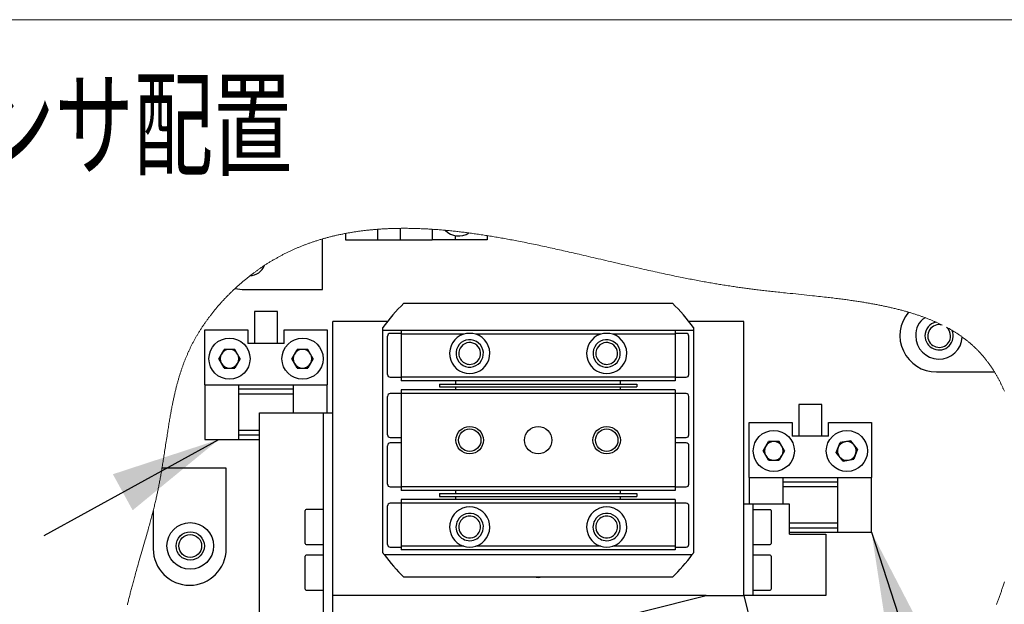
# Model space of a CAD drawing. Header units: millimetres. Extents: x 0 to 376, y -2 to 209.
# Tile 21 of 35: x 218 to 254, y 36 to 57. Entities that reach past the tile are written whole.
import ezdxf

# ---------------------------------------------------------------- set-up
doc = ezdxf.new("R2010")
doc.units = ezdxf.units.MM
doc.layers.add('SLD-0', color=7, linetype='Continuous')
doc.styles.add('SLDTEXTSTYLE1', font='TXT', dxfattribs={"width": 0.75, "bigfont": 'bigfont'})
doc.styles.get("Standard").update_dxf_attribs({"font": 'arial.ttf'})
doc.dimstyles.new('SLDDIMSTYLE6', dxfattribs={"dimtxt": 0.18, "dimasz": 4, "dimexe": 0, "dimexo": 0.0625, "dimgap": 0, "dimtad": 0, "dimtih": 1, "dimtoh": 1, "dimdec": 0, "dimrnd": 1e-09, "dimzin": 0, "dimdsep": 46, "dimtxsty": 'Standard', "dimsah": 1, "dimcen": 0.09, "dimadec": 0, "dimazin": 0, "dimtfac": 4, "dimtdec": 0, "dimtofl": 0, "dimtmove": 0, "dimatfit": 3, "dimfxl": 1, "dimfrac": 2, "dimtolj": 1, "dimtzin": 0, "dimarcsym": 0})

msp = doc.modelspace()

# ---------------------------------------------------------------- linework, layer by layer
at = {"color": 7, "linetype": 'Continuous', "lineweight": 25}
for p, q in [((230.0711, 49.3971), (230.0711, 49.1613)), ((231.2377, 49.5489), (231.2377, 49.1613)), ((232.071, 49.5841), (232.071, 49.1613)), ((233.2377, 49.5504), (233.2377, 49.1613)), ((234.0711, 49.3232), (234.0711, 49.1613)), ((235.2377, 49.3198), (235.2377, 49.1613)), ((229.2377, 47.3463), (229.2377, 49.1994)), ((230.0711, 49.1613), (232.071, 49.1613)), ((231.2377, 49.1613), (233.2377, 49.1613)), ((234.0711, 49.1613), (233.2377, 49.1613)), ((235.2377, 49.1613), (233.2377, 49.1613)), ((226.0408, 47.3881), (226.3044, 47.3463)), ((226.3044, 47.3463), (229.2377, 47.3463)), ((232.2054, 46.8523), (242.0034, 46.8523)), ((226.7544, 46.5446), (226.7544, 45.3779)), ((227.5877, 46.5446), (226.7544, 46.5446)), ((227.5877, 45.3779), (227.5877, 46.5446)), ((229.6044, 36.1857), (229.6044, 46.1857)), ((231.6069, 46.1857), (229.6044, 46.1857)), ((244.6044, 46.1857), (242.6019, 46.1857)), ((244.6044, 36.1857), (244.6044, 46.1857)), ((224.9377, 45.8779), (226.5044, 45.8779)), ((224.9377, 43.8779), (224.9377, 45.8779)), ((226.5044, 45.8779), (226.5044, 45.3779)), ((227.8377, 45.8779), (229.4044, 45.8779)), ((227.8377, 45.3779), (227.8377, 45.8779)), ((229.4044, 45.8779), (229.4044, 43.8779)), ((231.4377, 45.8523), (231.4377, 45.9619)), ((242.771, 45.8523), (231.4377, 45.8523)), ((231.4377, 45.7857), (231.4377, 45.8523)), ((231.4377, 37.7523), (231.4377, 45.7857)), ((231.6044, 44.2523), (231.6044, 45.6523)), ((232.1044, 45.7523), (231.7044, 45.7523)), ((232.1044, 45.8523), (232.1044, 45.719)), ((234.3858, 45.719), (232.1044, 45.719)), ((232.1044, 45.719), (232.1044, 44.1523)), ((239.3858, 45.719), (234.823, 45.719)), ((242.1044, 45.719), (239.823, 45.719)), ((242.1044, 45.8523), (242.1044, 45.719)), ((242.5044, 45.7523), (242.1044, 45.7523)), ((242.1044, 45.719), (242.1044, 44.1523)), ((242.6044, 44.2523), (242.6044, 45.6523)), ((242.771, 45.9619), (242.771, 45.8523)), ((242.771, 45.8523), (242.771, 45.7857)), ((242.771, 45.7857), (242.771, 37.7523)), ((227.8377, 45.3779), (226.5044, 45.3779)), ((225.4442, 44.8279), (225.6409, 45.1688)), ((226.0345, 45.1688), (225.6409, 45.1688)), ((226.2313, 44.8279), (226.0345, 45.1688)), ((228.1108, 44.8279), (228.3076, 45.1688)), ((228.7012, 45.1688), (228.3076, 45.1688)), ((228.8979, 44.8279), (228.7012, 45.1688)), ((225.6409, 44.4871), (225.4442, 44.8279)), ((226.2313, 44.8279), (226.0345, 44.4871)), ((228.3076, 44.4871), (228.1108, 44.8279)), ((228.8979, 44.8279), (228.7012, 44.4871)), ((225.6409, 44.4871), (226.0345, 44.4871)), ((228.3076, 44.4871), (228.7012, 44.4871)), ((251.6377, 44.3463), (253.7557, 44.3463)), ((224.9377, 43.8779), (226.171, 43.8779)), ((224.9377, 43.8779), (224.9377, 41.8779)), ((226.171, 43.8779), (226.171, 41.8779)), ((226.171, 43.8779), (228.1711, 43.8779)), ((228.1711, 43.8779), (229.4044, 43.8779)), ((228.1711, 42.8523), (228.1711, 43.8779)), ((229.4044, 42.8523), (229.4044, 43.8779)), ((231.7044, 44.1523), (232.1044, 44.1523)), ((242.1044, 44.1523), (232.1044, 44.1523)), ((232.1044, 44.1523), (232.1044, 44.019)), ((242.1044, 44.019), (232.1044, 44.019)), ((233.5044, 43.9023), (240.7044, 43.9023)), ((233.5044, 43.9023), (233.5044, 43.8023)), ((234.1044, 43.9023), (234.1044, 44.019)), ((240.1044, 43.9023), (240.1044, 44.019)), ((240.7044, 43.9023), (240.7044, 43.8023)), ((242.1044, 44.1523), (242.5044, 44.1523)), ((242.1044, 44.1523), (242.1044, 44.019)), ((228.1711, 43.7113), (226.171, 43.7113)), ((226.171, 43.5446), (228.1711, 43.5446)), ((232.1044, 43.5523), (231.7044, 43.5523)), ((242.1044, 43.6857), (232.1044, 43.6857)), ((232.1044, 43.6857), (232.1044, 43.5523)), ((242.1044, 43.5523), (232.1044, 43.5523)), ((232.1044, 43.5523), (232.1044, 40.1523)), ((233.5044, 43.8023), (240.7044, 43.8023)), ((234.1044, 43.6857), (234.1044, 43.8023)), ((240.1044, 43.6857), (240.1044, 43.8023)), ((242.1044, 43.6857), (242.1044, 43.5523)), ((242.5044, 43.5523), (242.1044, 43.5523)), ((242.1044, 43.5523), (242.1044, 40.1523)), ((231.6044, 42.0523), (231.6044, 43.4523)), ((242.6044, 42.0523), (242.6044, 43.4523)), ((246.621, 43.1613), (246.621, 41.9946)), ((247.4544, 43.1613), (246.621, 43.1613)), ((247.4544, 41.9946), (247.4544, 43.1613)), ((226.9377, 32.9523), (226.9377, 42.8523)), ((226.9377, 42.8523), (227.6044, 42.8523)), ((227.6044, 42.8523), (228.9377, 42.8523)), ((228.9377, 42.8523), (229.271, 42.8523)), ((229.271, 42.8523), (229.6044, 42.8523)), ((229.271, 32.9523), (229.271, 42.8523)), ((244.8044, 42.4946), (246.371, 42.4946)), ((244.8044, 40.4946), (244.8044, 42.4946)), ((246.371, 42.4946), (246.371, 41.9946)), ((247.7044, 41.9946), (247.7044, 42.4946)), ((247.7044, 42.4946), (249.271, 42.4946)), ((249.271, 42.4946), (249.271, 40.4946)), ((226.9377, 42.2113), (226.171, 42.2113)), ((226.171, 42.0446), (226.9377, 42.0446)), ((224.9377, 41.8779), (226.171, 41.8779)), ((226.171, 41.8779), (226.9377, 41.8779)), ((231.7044, 41.9523), (232.1044, 41.9523)), ((232.1044, 41.7523), (231.7044, 41.7523)), ((242.1044, 41.9523), (242.5044, 41.9523)), ((242.5044, 41.7523), (242.1044, 41.7523)), ((245.3108, 41.4613), (245.5076, 41.8021)), ((245.9012, 41.8021), (245.5076, 41.8021)), ((246.0979, 41.4613), (245.9012, 41.8021)), ((247.7044, 41.9946), (246.371, 41.9946)), ((247.9825, 41.3989), (248.1227, 41.7666)), ((248.5113, 41.829), (248.1227, 41.7666)), ((248.7596, 41.5237), (248.5113, 41.829)), ((231.6044, 40.2523), (231.6044, 41.6523)), ((242.6044, 40.2523), (242.6044, 41.6523)), ((245.5076, 41.1204), (245.3108, 41.4613)), ((246.0979, 41.4613), (245.9012, 41.1204)), ((248.2308, 41.0935), (247.9825, 41.3989)), ((248.7596, 41.5237), (248.6194, 41.156)), ((245.5076, 41.1204), (245.9012, 41.1204)), ((248.2308, 41.0935), (248.6194, 41.156)), ((225.7193, 40.8279), (223.3746, 40.8279)), ((225.7193, 37.8946), (225.7193, 40.8279)), ((244.8044, 40.4946), (244.8044, 39.519)), ((244.8044, 40.4946), (246.0377, 40.4946)), ((246.0377, 40.4946), (246.0377, 39.519)), ((246.0377, 40.4946), (248.0377, 40.4946)), ((248.0377, 40.3279), (246.0377, 40.3279)), ((248.0377, 38.4946), (248.0377, 40.4946)), ((248.0377, 40.4946), (249.271, 40.4946)), ((249.271, 38.4946), (249.271, 40.4946)), ((231.7044, 40.1523), (232.1044, 40.1523)), ((242.1044, 40.1523), (232.1044, 40.1523)), ((232.1044, 40.1523), (232.1044, 40.019)), ((242.1044, 40.019), (232.1044, 40.019)), ((233.5044, 39.9023), (240.7044, 39.9023)), ((233.5044, 39.9023), (233.5044, 39.8023)), ((234.1044, 39.9023), (234.1044, 40.019)), ((240.1044, 39.9023), (240.1044, 40.019)), ((240.7044, 39.9023), (240.7044, 39.8023)), ((242.1044, 40.1523), (242.5044, 40.1523)), ((242.1044, 40.1523), (242.1044, 40.019)), ((246.0377, 40.1613), (248.0377, 40.1613)), ((232.1044, 39.5523), (231.7044, 39.5523)), ((242.1044, 39.6857), (232.1044, 39.6857)), ((232.1044, 39.6857), (232.1044, 39.5523)), ((242.1044, 39.5523), (232.1044, 39.5523)), ((232.1044, 39.5523), (232.1044, 37.9857)), ((233.5044, 39.8023), (240.7044, 39.8023)), ((234.1044, 39.6857), (234.1044, 39.8023)), ((240.1044, 39.6857), (240.1044, 39.8023)), ((242.1044, 39.6857), (242.1044, 39.5523)), ((242.5044, 39.5523), (242.1044, 39.5523)), ((242.1044, 39.5523), (242.1044, 37.9857)), ((223.0526, 39.275), (223.0526, 37.8946)), ((228.6044, 38.7461), (228.6044, 39.2857)), ((229.271, 39.319), (228.6377, 39.319)), ((231.6044, 38.0523), (231.6044, 39.4523)), ((242.6044, 38.0523), (242.6044, 39.4523)), ((244.9377, 39.519), (244.6044, 39.519)), ((244.9377, 39.519), (244.9377, 36.1857)), ((245.271, 39.519), (244.9377, 39.519)), ((245.571, 39.3174), (244.9377, 39.3174)), ((246.271, 39.519), (245.271, 39.519)), ((245.6044, 39.2841), (245.6044, 38.96)), ((246.271, 38.419), (246.271, 39.519)), ((245.6044, 38.96), (245.6044, 38.0841)), ((248.0377, 38.8279), (246.271, 38.8279)), ((228.6044, 38.0857), (228.6044, 38.7461)), ((246.271, 38.6613), (248.0377, 38.6613)), ((246.271, 38.4946), (248.0377, 38.4946)), ((248.0377, 38.4946), (249.271, 38.4946)), ((246.271, 38.419), (246.9377, 38.419)), ((246.9377, 38.419), (247.6044, 38.419)), ((247.6044, 38.419), (247.6044, 36.1857)), ((228.6377, 38.0523), (229.271, 38.0523)), ((231.4377, 37.7427), (231.4377, 37.7523)), ((231.7044, 37.9523), (232.1044, 37.9523)), ((234.3858, 37.9857), (232.1044, 37.9857)), ((232.1044, 37.9857), (232.1044, 37.8523)), ((242.1044, 37.8523), (232.1044, 37.8523)), ((239.3858, 37.9857), (234.823, 37.9857)), ((242.1044, 37.9857), (239.823, 37.9857)), ((242.1044, 37.9857), (242.1044, 37.8523)), ((242.1044, 37.9523), (242.5044, 37.9523)), ((242.771, 37.7523), (242.771, 37.7427)), ((244.9377, 38.0508), (245.571, 38.0508)), ((228.6044, 37.0722), (228.6044, 37.619)), ((229.271, 37.6523), (228.6377, 37.6523)), ((231.4795, 37.6857), (242.7292, 37.6857)), ((245.571, 37.6523), (244.9377, 37.6523)), ((245.6044, 37.619), (245.6044, 37.1896)), ((228.6044, 36.419), (228.6044, 37.0722)), ((245.6044, 37.1896), (245.6044, 36.419)), ((242.0034, 36.8523), (232.2054, 36.8523)), ((228.6377, 36.3857), (229.271, 36.3857)), ((244.9377, 36.3857), (245.571, 36.3857)), ((229.6044, 34.3391), (229.6044, 36.1857)), ((243.23, 36.1857), (229.6044, 36.1857)), ((229.9714, 32.871), (243.23, 36.1857)), ((243.23, 36.1857), (244.6044, 36.1857)), ((244.9377, 36.1857), (244.6044, 36.1857)), ((244.6044, 36.1857), (245.4128, 32.9518)), ((245.271, 36.1857), (244.9377, 36.1857)), ((246.9377, 36.1857), (245.271, 36.1857)), ((247.6044, 36.1857), (246.9377, 36.1857))]:
    msp.add_line(p, q, dxfattribs=at)
at = {"color": 7, "linetype": 'Continuous', "lineweight": 18, "flags": 128}
for points in [[(237.6837, 48.8444), (237.6136, 48.8598), (237.5435, 48.8752), (237.4732, 48.8905), (237.4028, 48.9058), (237.3324, 48.9211), (237.2617, 48.9362), (237.1951, 48.9505), (237.1283, 48.9646), (237.0615, 48.9787), (236.9945, 48.9928), (236.9275, 49.0067), (236.8604, 49.0206), (236.7932, 49.0344), (236.7259, 49.0482), (236.6585, 49.0618), (236.5911, 49.0753), (236.5247, 49.0885), (236.4584, 49.1016), (236.3919, 49.1146), (236.3254, 49.1276), (236.2689, 49.1384), (236.2123, 49.1492), (236.1558, 49.1599), (236.0991, 49.1705), (236.0425, 49.1811), (235.9857, 49.1915), (235.9322, 49.2013), (235.8787, 49.211), (235.8251, 49.2206), (235.7715, 49.2302), (235.7179, 49.2396), (235.6642, 49.249), (235.6105, 49.2582), (235.5568, 49.2674), (235.503, 49.2765), (235.4492, 49.2855), (235.3964, 49.2942), (235.3435, 49.3028), (235.2906, 49.3114), (235.2377, 49.3198), (235.1851, 49.3281), (235.1325, 49.3363), (235.0799, 49.3444), (235.0273, 49.3524), (234.9746, 49.3602), (234.9219, 49.368), (234.8692, 49.3757), (234.8209, 49.3826), (234.7726, 49.3894), (234.7243, 49.3962), (234.6759, 49.4028), (234.6276, 49.4094), (234.5792, 49.4158), (234.5358, 49.4215), (234.4924, 49.4271), (234.4471, 49.4329), (234.4018, 49.4386), (234.3565, 49.4442), (234.3112, 49.4497), (234.2659, 49.4551), (234.2215, 49.4603), (234.177, 49.4654), (234.1325, 49.4705), (234.088, 49.4754), (234.0426, 49.4803), (233.9972, 49.4852), (233.9518, 49.4899), (233.9064, 49.4945), (233.861, 49.4991), (233.8156, 49.5035), (233.7702, 49.5078), (233.7397, 49.5107), (233.7092, 49.5135), (233.6652, 49.5174), (233.6212, 49.5213), (233.5771, 49.525), (233.5331, 49.5287), (233.4891, 49.5322), (233.4451, 49.5356), (233.4036, 49.5388), (233.3621, 49.5418), (233.3206, 49.5448), (233.2792, 49.5476), (233.2377, 49.5504), (233.1966, 49.553), (233.1554, 49.5555), (233.1143, 49.558), (233.0731, 49.5603), (233.032, 49.5625), (232.9916, 49.5646), (232.9513, 49.5666), (232.9109, 49.5685), (232.8706, 49.5703), (232.8294, 49.572), (232.7883, 49.5737), (232.7472, 49.5752), (232.7061, 49.5766), (232.665, 49.5779), (232.6239, 49.5791), (232.5828, 49.5802), (232.5418, 49.5811), (232.5008, 49.582), (232.4597, 49.5827), (232.4188, 49.5834), (232.3778, 49.5839), (232.3368, 49.5843), (232.2959, 49.5846), (232.2584, 49.5847), (232.2209, 49.5848), (232.1834, 49.5848), (232.1459, 49.5846), (232.1085, 49.5844), (232.071, 49.5841), (232.0335, 49.5836), (231.996, 49.5831), (231.9584, 49.5824), (231.9209, 49.5817), (231.8835, 49.5808), (231.846, 49.5799), (231.8086, 49.5788), (231.7743, 49.5778), (231.74, 49.5766), (231.7057, 49.5754), (231.6715, 49.574), (231.6372, 49.5726), (231.603, 49.5711), (231.5688, 49.5695), (231.5347, 49.5678), (231.5005, 49.566), (231.4664, 49.5641), (231.4322, 49.5621), (231.3982, 49.56), (231.366, 49.5579), (231.3339, 49.5558), (231.3018, 49.5536), (231.2698, 49.5513), (231.2377, 49.5489), (231.2031, 49.5462), (231.1686, 49.5434), (231.1341, 49.5406), (231.0995, 49.5376), (231.0651, 49.5345), (231.0306, 49.5313), (230.9981, 49.5282), (230.9657, 49.525), (230.9333, 49.5217), (230.9009, 49.5184), (230.8685, 49.5149), (230.8361, 49.5113), (230.8038, 49.5076), (230.7715, 49.5039), (230.7392, 49.5), (230.7069, 49.4961), (230.6753, 49.4921), (230.6436, 49.4881), (230.612, 49.4839), (230.5804, 49.4796), (230.5483, 49.4752), (230.5161, 49.4707), (230.4841, 49.4661), (230.452, 49.4613), (230.4199, 49.4565), (230.3885, 49.4517), (230.3571, 49.4468), (230.3257, 49.4417), (230.2943, 49.4366), (230.2623, 49.4313), (230.2304, 49.4258), (230.1985, 49.4203), (230.1666, 49.4147), (230.1347, 49.4089), (230.1029, 49.4031), (230.0711, 49.3971), (230.0371, 49.3906), (230.0032, 49.3841), (229.9694, 49.3773), (229.9355, 49.3705), (229.9018, 49.3636), (229.868, 49.3565), (229.8343, 49.3493), (229.8034, 49.3426), (229.7725, 49.3358), (229.7417, 49.3289), (229.7109, 49.3218), (229.6802, 49.3147), (229.6494, 49.3075), (229.6187, 49.3001), (229.5881, 49.2927), (229.5574, 49.2852), (229.5268, 49.2775), (229.4962, 49.2697), (229.4657, 49.2619), (229.4369, 49.2543), (229.4082, 49.2467), (229.3795, 49.239), (229.3508, 49.2312), (229.3221, 49.2233), (229.294, 49.2154), (229.2658, 49.2074), (229.2377, 49.1994), (229.2065, 49.1903), (229.1753, 49.1811), (229.1442, 49.1718), (229.1131, 49.1624), (229.0821, 49.1528), (229.0511, 49.1431), (229.0201, 49.1333), (228.9917, 49.1243), (228.9634, 49.1151), (228.9351, 49.1058), (228.9068, 49.0964), (228.8786, 49.0869), (228.8504, 49.0773), (228.8222, 49.0676), (228.794, 49.0578), (228.7659, 49.0479), (228.7379, 49.0379), (228.7098, 49.0277), (228.6818, 49.0175), (228.6554, 49.0078), (228.6291, 48.9979), (228.6028, 48.988), (228.5765, 48.978), (228.5502, 48.9679), (228.5224, 48.957), (228.4946, 48.9461), (228.4669, 48.935), (228.4392, 48.9239), (228.4115, 48.9126), (228.3839, 48.9012), (228.3579, 48.8904), (228.3319, 48.8795), (228.3059, 48.8685), (228.28, 48.8574), (228.2541, 48.8461), (228.2282, 48.8348), (228.2024, 48.8234), (228.1766, 48.8119), (228.1508, 48.8003), (228.1251, 48.7886), (228.0998, 48.777), (228.0746, 48.7653), (228.0495, 48.7535), (228.0243, 48.7416), (227.9972, 48.7286), (227.9701, 48.7156), (227.9431, 48.7024), (227.9161, 48.6891), (227.8891, 48.6757), (227.8622, 48.6622), (227.8369, 48.6493), (227.8116, 48.6364), (227.7863, 48.6233), (227.761, 48.6101), (227.7358, 48.5969), (227.7107, 48.5835), (227.6855, 48.57), (227.6604, 48.5564), (227.6354, 48.5427), (227.6104, 48.5289), (227.5858, 48.5153), (227.5613, 48.5016), (227.5369, 48.4877), (227.5124, 48.4738), (227.4876, 48.4595), (227.4628, 48.4451), (227.4381, 48.4306), (227.4134, 48.416), (227.3887, 48.4013), (227.3645, 48.3868), (227.3404, 48.3722), (227.3163, 48.3575), (227.2922, 48.3427), (227.2677, 48.3275), (227.2433, 48.3122), (227.2189, 48.2968), (227.1945, 48.2813), (227.1702, 48.2657), (227.1459, 48.25), (227.1217, 48.2342), (227.0968, 48.2179), (227.0719, 48.2014), (227.0471, 48.1848), (227.0223, 48.1682), (226.9976, 48.1514), (226.973, 48.1346), (226.9484, 48.1176), (226.9259, 48.102), (226.9034, 48.0863), (226.881, 48.0705), (226.8587, 48.0546), (226.8364, 48.0387), (226.8141, 48.0226), (226.7919, 48.0065), (226.7697, 47.9903), (226.7476, 47.9741), (226.7255, 47.9577), (226.7035, 47.9413), (226.6816, 47.9248), (226.6558, 47.9052), (226.63, 47.8856), (226.6044, 47.8658), (226.5788, 47.846), (226.5538, 47.8265), (226.529, 47.8069), (226.5042, 47.7872), (226.4795, 47.7674), (226.4549, 47.7475), (226.4304, 47.7275), (226.4059, 47.7074), (226.3835, 47.689), (226.3612, 47.6704), (226.339, 47.6517), (226.3168, 47.633), (226.2947, 47.6142), (226.2727, 47.5953), (226.2507, 47.5763), (226.2288, 47.5573), (226.207, 47.5382), (226.1852, 47.519), (226.1635, 47.4997), (226.1419, 47.4803), (226.1215, 47.462), (226.1012, 47.4436), (226.081, 47.4252), (226.0609, 47.4067), (226.0408, 47.3881), (226.0186, 47.3674), (225.9965, 47.3467), (225.9745, 47.3258), (225.9525, 47.3049), (225.9307, 47.2839), (225.9089, 47.2628), (225.8872, 47.2417), (225.8673, 47.2222), (225.8476, 47.2027), (225.8279, 47.1831), (225.8083, 47.1635), (225.7887, 47.1438), (225.7693, 47.124), (225.7489, 47.1031), (225.7286, 47.0823), (225.7084, 47.0613), (225.6883, 47.0403), (225.6683, 47.0192), (225.6483, 46.998), (225.6284, 46.9768), (225.6087, 46.9555), (225.588, 46.9331), (225.5675, 46.9106), (225.547, 46.8881), (225.5266, 46.8655), (225.5064, 46.8429), (225.4862, 46.8201), (225.4661, 46.7973), (225.4461, 46.7745), (225.4262, 46.7515), (225.4065, 46.7285), (225.3868, 46.7054), (225.3672, 46.6823), (225.3488, 46.6604), (225.3305, 46.6385), (225.3123, 46.6165), (225.2942, 46.5944), (225.2761, 46.5723), (225.2571, 46.5488), (225.2382, 46.5252), (225.2194, 46.5016), (225.2007, 46.4779), (225.182, 46.4541), (225.1635, 46.4303), (225.1462, 46.4078), (225.1289, 46.3852), (225.1118, 46.3626), (225.0947, 46.3399), (225.0777, 46.3172), (225.0608, 46.2944), (225.0441, 46.2716), (225.0274, 46.2487), (225.0108, 46.2258), (224.9943, 46.2028), (224.9782, 46.1802), (224.9622, 46.1575), (224.9463, 46.1348), (224.9305, 46.112), (224.9135, 46.0874), (224.8967, 46.0627), (224.8799, 46.0379), (224.8633, 46.0131), (224.8468, 45.9883), (224.8304, 45.9634), (224.8151, 45.9399), (224.7998, 45.9163), (224.7847, 45.8927), (224.7696, 45.869), (224.7547, 45.8453), (224.7399, 45.8216), (224.7252, 45.7978), (224.7106, 45.774), (224.6961, 45.7501), (224.6817, 45.7262), (224.6676, 45.7026), (224.6537, 45.6791), (224.6399, 45.6555), (224.6262, 45.6318), (224.6123, 45.6077), (224.5986, 45.5835), (224.5849, 45.5593), (224.5714, 45.5351), (224.558, 45.5108), (224.5449, 45.487), (224.532, 45.463), (224.5192, 45.4391), (224.5064, 45.4151), (224.4936, 45.3906), (224.4808, 45.3661), (224.4681, 45.3415), (224.4556, 45.3169), (224.4432, 45.2922), (224.4309, 45.2675), (224.4187, 45.2428), (224.4078, 45.2204), (224.397, 45.1979), (224.3862, 45.1754), (224.3756, 45.1529), (224.365, 45.1303), (224.3546, 45.1077), (224.3442, 45.0851), (224.3329, 45.0602), (224.3218, 45.0353), (224.3107, 45.0103), (224.2998, 44.9853), (224.2889, 44.9603), (224.2782, 44.9352), (224.2676, 44.9101), (224.2571, 44.885), (224.2467, 44.8598), (224.2364, 44.8346), (224.2264, 44.8099), (224.2165, 44.7851), (224.2066, 44.7602), (224.1969, 44.7354), (224.1872, 44.71), (224.1775, 44.6847), (224.1679, 44.6593), (224.1584, 44.6338), (224.149, 44.6084), (224.1399, 44.5833), (224.1309, 44.5583), (224.1219, 44.5332), (224.1131, 44.508), (224.1041, 44.4824), (224.0953, 44.4567), (224.0865, 44.4309), (224.0779, 44.4052), (224.0693, 44.3794), (224.0608, 44.3536), (224.0524, 44.3277), (224.0432, 44.2989), (224.034, 44.2701), (224.025, 44.2412), (224.0161, 44.2122), (224.0072, 44.1833), (223.9985, 44.1543), (223.9899, 44.1252), (223.9814, 44.0962), (223.9725, 44.0657), (223.9638, 44.0351), (223.9552, 44.0046), (223.9467, 43.974), (223.9383, 43.9433), (223.93, 43.9126), (223.9218, 43.8819), (223.9136, 43.8512), (223.9056, 43.8204), (223.8977, 43.7895), (223.8899, 43.7586), (223.8821, 43.7277), (223.8749, 43.6986), (223.8678, 43.6693), (223.8607, 43.6401), (223.8537, 43.6108), (223.8468, 43.5815), (223.8382, 43.5444), (223.8297, 43.5073), (223.8213, 43.4701), (223.813, 43.4328), (223.8048, 43.3955), (223.7967, 43.3582), (223.7887, 43.3208), (223.7815, 43.2865), (223.7743, 43.2521), (223.7673, 43.2177), (223.7603, 43.1832), (223.7534, 43.1487), (223.7465, 43.1142), (223.7384, 43.0727), (223.7304, 43.0312), (223.7225, 42.9896), (223.7147, 42.9479), (223.707, 42.9062), (223.6995, 42.8651), (223.692, 42.8241), (223.6847, 42.7829), (223.6774, 42.7417), (223.6693, 42.6948), (223.6612, 42.6479), (223.6532, 42.6009), (223.6452, 42.5538), (223.6374, 42.5067), (223.6296, 42.4594), (223.6219, 42.4122), (223.6142, 42.3648), (223.6063, 42.3151), (223.5984, 42.2654), (223.5905, 42.2156), (223.5827, 42.1657), (223.5749, 42.1157), (223.5672, 42.0657), (223.5574, 42.002), (223.5476, 41.9381), (223.5378, 41.8741), (223.5281, 41.81), (223.5184, 41.7458), (223.5086, 41.6815), (223.4994, 41.6208), (223.4902, 41.56), (223.4809, 41.4991), (223.4716, 41.4381), (223.4622, 41.377), (223.4544, 41.3261), (223.4464, 41.275), (223.4385, 41.224), (223.4305, 41.1728), (223.4224, 41.1216), (223.4142, 41.0704), (223.4064, 41.022), (223.3986, 40.9735), (223.3907, 40.9251), (223.3827, 40.8765), (223.3746, 40.8279), (223.3671, 40.7831), (223.3595, 40.7382), (223.3518, 40.6933), (223.344, 40.6483), (223.3361, 40.6033), (223.3282, 40.5583), (223.3206, 40.5158), (223.3129, 40.4732), (223.3051, 40.4306), (223.2972, 40.388), (223.2892, 40.3454), (223.2811, 40.3027), (223.273, 40.26), (223.2647, 40.2172), (223.2563, 40.1745), (223.2477, 40.1317), (223.2393, 40.0896), (223.2307, 40.0475), (223.222, 40.0053), (223.2131, 39.9632), (223.2055, 39.9274), (223.1979, 39.8916), (223.1901, 39.8557), (223.1822, 39.8199), (223.1742, 39.784), (223.1662, 39.7481), (223.1566, 39.7057), (223.1468, 39.6634), (223.137, 39.621), (223.127, 39.5786), (223.1167, 39.5352), (223.1063, 39.4919), (223.0958, 39.4486), (223.0852, 39.4052), (223.0744, 39.3618), (223.0636, 39.3184), (223.0526, 39.275), (223.0409, 39.2289), (223.0291, 39.1828), (223.0172, 39.1367), (223.0052, 39.0906), (222.9931, 39.0445), (222.9811, 38.9992), (222.969, 38.9538), (222.9568, 38.9085), (222.9446, 38.8631), (222.9299, 38.8091), (222.9151, 38.7551), (222.9002, 38.701), (222.8853, 38.647), (222.8702, 38.5929), (222.8551, 38.5389), (222.8368, 38.474), (222.8184, 38.4091), (222.8, 38.3442), (222.7814, 38.2793), (222.7628, 38.2144), (222.7384, 38.1295), (222.7138, 38.0445), (222.6892, 37.9596), (222.6652, 37.8769), (222.6412, 37.7943), (222.6172, 37.7117), (222.5932, 37.6292), (222.5692, 37.5467), (222.5453, 37.4642), (222.5215, 37.3819), (222.5052, 37.3253), (222.489, 37.2687), (222.4728, 37.2122), (222.4567, 37.1557), (222.4406, 37.0993), (222.4246, 37.0429), (222.4088, 36.9866), (222.393, 36.9303), (222.3802, 36.8845), (222.3675, 36.8387), (222.3548, 36.793), (222.3423, 36.7473), (222.3298, 36.7016), (222.3174, 36.656), (222.3051, 36.6104), (222.2939, 36.5686), (222.2828, 36.5269), (222.2717, 36.4852), (222.2608, 36.4436), (222.2499, 36.4019), (222.2391, 36.3604), (222.2284, 36.3188), (222.2178, 36.2773), (222.2073, 36.2359), (222.1969, 36.1945), (222.1867, 36.1531), (222.1765, 36.1118), (222.167, 36.0729), (222.1576, 36.034), (222.1483, 35.9951), (222.1391, 35.9563), (222.13, 35.9176), (222.1218, 35.8824), (222.1137, 35.8472)], [(251.8447, 46.0567), (251.8212, 46.0682), (251.7976, 46.0797), (251.7739, 46.0911), (251.7501, 46.1024), (251.7263, 46.1136), (251.7028, 46.1246), (251.6793, 46.1354), (251.6556, 46.1462), (251.6319, 46.1569), (251.6071, 46.168), (251.5823, 46.1789), (251.5573, 46.1898), (251.5323, 46.2006), (251.5072, 46.2113), (251.4824, 46.2218), (251.4576, 46.2321), (251.4328, 46.2424), (251.4078, 46.2526), (251.3823, 46.2629), (251.3567, 46.2731), (251.331, 46.2833), (251.3053, 46.2933), (251.2794, 46.3033), (251.2535, 46.3132), (251.2276, 46.323), (251.2011, 46.3329), (251.1746, 46.3427), (251.148, 46.3525), (251.1213, 46.3621), (251.0946, 46.3717), (251.0678, 46.3812), (251.0409, 46.3906), (251.0112, 46.4008), (250.9815, 46.411), (250.9517, 46.421), (250.9218, 46.431), (250.8918, 46.4409), (250.8617, 46.4506), (250.8316, 46.4603), (250.8013, 46.4699), (250.771, 46.4794), (250.7406, 46.4888), (250.7107, 46.498), (250.6807, 46.507), (250.6507, 46.516), (250.6205, 46.5249), (250.592, 46.5332), (250.5634, 46.5415), (250.5347, 46.5497), (250.506, 46.5578), (250.4772, 46.5658), (250.4483, 46.5738), (250.4142, 46.5831), (250.3801, 46.5923), (250.3458, 46.6014), (250.3114, 46.6104), (250.2763, 46.6194), (250.2411, 46.6284), (250.2058, 46.6373), (250.1704, 46.6461), (250.135, 46.6548), (250.0994, 46.6634), (250.0638, 46.6719), (250.0281, 46.6803), (249.9924, 46.6886), (249.9565, 46.6969), (249.9206, 46.705), (249.8846, 46.713), (249.8485, 46.721), (249.8124, 46.7289), (249.7792, 46.736), (249.7459, 46.7431), (249.7126, 46.7501), (249.6792, 46.757), (249.6458, 46.7639), (249.6123, 46.7707), (249.5757, 46.778), (249.539, 46.7853), (249.5023, 46.7924), (249.4655, 46.7995), (249.4287, 46.8065), (249.3917, 46.8135), (249.3548, 46.8203), (249.314, 46.8278), (249.2732, 46.8352), (249.2323, 46.8425), (249.1914, 46.8497), (249.1503, 46.8568), (249.1093, 46.8638), (249.0681, 46.8708), (249.0269, 46.8777), (248.9856, 46.8845), (248.9443, 46.8912), (248.9036, 46.8977), (248.8629, 46.9042), (248.8221, 46.9105), (248.7813, 46.9168), (248.7367, 46.9236), (248.6921, 46.9304), (248.6474, 46.937), (248.6026, 46.9436), (248.5578, 46.9501), (248.5129, 46.9565), (248.468, 46.9628), (248.423, 46.9691), (248.3758, 46.9756), (248.3286, 46.982), (248.2813, 46.9883), (248.234, 46.9946), (248.1866, 47.0008), (248.1392, 47.007), (248.0822, 47.0142), (248.0252, 47.0214), (247.9681, 47.0285), (247.9109, 47.0356), (247.8537, 47.0425), (247.7975, 47.0492), (247.7412, 47.0559), (247.6849, 47.0625), (247.6285, 47.069), (247.5552, 47.0774), (247.4819, 47.0857), (247.4086, 47.0939), (247.3352, 47.102), (247.2617, 47.11), (247.1883, 47.118), (247.1148, 47.1259), (247.0137, 47.1366), (246.9126, 47.1472), (246.8115, 47.1578), (246.7104, 47.1683), (246.6075, 47.1789), (246.5047, 47.1896), (246.4019, 47.2002), (246.2993, 47.2108), (246.1967, 47.2214), (246.1296, 47.2284), (246.0626, 47.2354), (245.9956, 47.2424), (245.9287, 47.2495), (245.8618, 47.2566), (245.795, 47.2637), (245.7379, 47.2699), (245.6808, 47.2761), (245.6237, 47.2823), (245.5668, 47.2886), (245.5099, 47.2949), (245.4531, 47.3013), (245.3963, 47.3078), (245.3444, 47.3137), (245.2925, 47.3197), (245.2407, 47.3258), (245.189, 47.3319), (245.1373, 47.3381), (245.0858, 47.3443), (245.039, 47.35), (244.9924, 47.3558), (244.9458, 47.3616), (244.8994, 47.3674), (244.8529, 47.3734), (244.8066, 47.3794), (244.763, 47.3851), (244.7194, 47.3908), (244.6759, 47.3967), (244.6325, 47.4025), (244.5891, 47.4084), (244.5408, 47.4151), (244.4926, 47.4219), (244.4445, 47.4287), (244.3964, 47.4355), (244.3484, 47.4425), (244.3005, 47.4494), (244.2526, 47.4565), (244.2048, 47.4636), (244.1503, 47.4718), (244.0959, 47.4801), (244.0416, 47.4885), (243.9874, 47.4969), (243.9332, 47.5054), (243.8792, 47.514), (243.8252, 47.5227), (243.7759, 47.5307), (243.7266, 47.5388), (243.6773, 47.5469), (243.6281, 47.5551), (243.579, 47.5633), (243.53, 47.5717), (243.4766, 47.5808), (243.4233, 47.59), (243.37, 47.5993), (243.3168, 47.6086), (243.2637, 47.618), (243.2107, 47.6275), (243.1577, 47.637), (243.0995, 47.6476), (243.0415, 47.6582), (242.9834, 47.6689), (242.9255, 47.6797), (242.8677, 47.6906), (242.8099, 47.7015), (242.7522, 47.7125), (242.6945, 47.7236), (242.637, 47.7347), (242.5795, 47.7459), (242.5231, 47.757), (242.4668, 47.7681), (242.4105, 47.7793), (242.3543, 47.7905), (242.2881, 47.8039), (242.2221, 47.8173), (242.1561, 47.8308), (242.0901, 47.8444), (242.0243, 47.858), (241.9585, 47.8717), (241.8928, 47.8855), (241.8206, 47.9008), (241.7484, 47.9161), (241.6763, 47.9316), (241.6043, 47.9471), (241.5324, 47.9626), (241.4521, 47.9801), (241.372, 47.9977), (241.2918, 48.0153), (241.2118, 48.0331), (241.1318, 48.0509), (241.0518, 48.0688), (240.9719, 48.0867), (240.892, 48.1048), (240.7855, 48.1289), (240.6791, 48.1532), (240.5727, 48.1775), (240.4663, 48.202), (240.3599, 48.2266), (240.2535, 48.2512), (240.1281, 48.2803), (240.0026, 48.3096), (239.8771, 48.3389), (239.7515, 48.3683), (239.6601, 48.3897), (239.5686, 48.4111), (239.4771, 48.4325), (239.3854, 48.454), (239.2937, 48.4755), (239.2019, 48.497), (239.11, 48.5184), (239.0256, 48.5381), (238.9412, 48.5578), (238.8567, 48.5775), (238.772, 48.5971), (238.6872, 48.6168), (238.6023, 48.6364), (238.5295, 48.6532), (238.4565, 48.67), (238.3834, 48.6867), (238.3103, 48.7035), (238.237, 48.7202), (238.1636, 48.7369), (238.0901, 48.7535), (238.0226, 48.7687), (237.9551, 48.7839), (237.8874, 48.7991), (237.8196, 48.8142), (237.7517, 48.8293), (237.6837, 48.8444)], [(254.1213, 43.6384), (254.1106, 43.6631), (254.0999, 43.6877), (254.0896, 43.7109), (254.0793, 43.734), (254.0688, 43.757), (254.0583, 43.7799), (254.0477, 43.8028), (254.037, 43.8255), (254.0263, 43.8482), (254.0154, 43.8709), (254.0045, 43.8934), (253.9934, 43.9159), (253.9825, 43.9379), (253.9715, 43.9598), (253.9604, 43.9817), (253.9492, 44.0035), (253.9377, 44.0256), (253.9262, 44.0476), (253.9145, 44.0696), (253.9028, 44.0914), (253.891, 44.1132), (253.8792, 44.1345), (253.8675, 44.1558), (253.8556, 44.1769), (253.8436, 44.198), (253.8313, 44.2195), (253.819, 44.2408), (253.8065, 44.2621), (253.7939, 44.2833), (253.7813, 44.3044), (253.7685, 44.3254), (253.7557, 44.3463), (253.7437, 44.3658), (253.7316, 44.3852), (253.7194, 44.4045), (253.7071, 44.4237), (253.6947, 44.4428), (253.6823, 44.4619), (253.6698, 44.4809), (253.6582, 44.4983), (253.6466, 44.5155), (253.635, 44.5328), (253.6232, 44.5499), (253.6114, 44.567), (253.5996, 44.584), (253.5876, 44.601), (253.5756, 44.6179), (253.5636, 44.6347), (253.5514, 44.6515), (253.5392, 44.6682), (253.527, 44.6848), (253.5124, 44.7043), (253.4978, 44.7238), (253.483, 44.7431), (253.4682, 44.7623), (253.4556, 44.7785), (253.443, 44.7946), (253.4303, 44.8106), (253.4175, 44.8266), (253.4046, 44.8425), (253.3917, 44.8583), (253.3795, 44.8731), (253.3672, 44.8879), (253.3548, 44.9027), (253.3424, 44.9174), (253.3299, 44.932), (253.316, 44.9482), (253.3019, 44.9644), (253.2878, 44.9804), (253.2735, 44.9964), (253.2593, 45.0123), (253.2449, 45.0282), (253.2305, 45.044), (253.2159, 45.0596), (253.2014, 45.0752), (253.1867, 45.0908), (253.172, 45.1062), (253.1572, 45.1216), (253.1423, 45.1368), (253.1273, 45.152), (253.1123, 45.1672), (253.0972, 45.1822), (253.0813, 45.1979), (253.0653, 45.2134), (253.0492, 45.2289), (253.0331, 45.2443), (253.0169, 45.2596), (253.0005, 45.2748), (252.9849, 45.2893), (252.9692, 45.3036), (252.9534, 45.3179), (252.9375, 45.3321), (252.9216, 45.3462), (252.9056, 45.3603), (252.8895, 45.3742), (252.8734, 45.3881), (252.8564, 45.4026), (252.8393, 45.4169), (252.8221, 45.4312), (252.8049, 45.4454), (252.7876, 45.4595), (252.7702, 45.4736), (252.7528, 45.4875), (252.7352, 45.5014), (252.7176, 45.5151), (252.6999, 45.5288), (252.6822, 45.5424), (252.6643, 45.556), (252.6474, 45.5686), (252.6305, 45.5812), (252.6135, 45.5938), (252.5964, 45.6062), (252.5792, 45.6186), (252.5609, 45.6317), (252.5425, 45.6448), (252.524, 45.6577), (252.5054, 45.6706), (252.4867, 45.6834), (252.468, 45.6961), (252.4503, 45.708), (252.4325, 45.7199), (252.4147, 45.7317), (252.3968, 45.7434), (252.3788, 45.755), (252.3587, 45.7679), (252.3385, 45.7807), (252.3182, 45.7934), (252.2979, 45.8061), (252.2774, 45.8186), (252.2569, 45.8311), (252.2363, 45.8435), (252.2157, 45.8558), (252.1963, 45.8673), (252.1768, 45.8786), (252.1572, 45.8899), (252.1376, 45.9012), (252.1179, 45.9123), (252.0981, 45.9234), (252.0794, 45.9338), (252.0607, 45.9441), (252.0419, 45.9544), (252.0231, 45.9646), (252.0041, 45.9747)], [(253.8262, 35.8628), (253.8393, 35.8954), (253.8523, 35.928), (253.8646, 35.9589), (253.8767, 35.9897), (253.8887, 36.0206), (253.9007, 36.0516), (253.9126, 36.0826), (253.9251, 36.1155), (253.9375, 36.1485), (253.9499, 36.1815), (253.9621, 36.2146), (253.9742, 36.2478), (253.9863, 36.2809), (253.9976, 36.3123), (254.0088, 36.3436), (254.0199, 36.3751), (254.0309, 36.4065), (254.0418, 36.438), (254.054, 36.4732), (254.066, 36.5084), (254.0779, 36.5437), (254.0897, 36.5791), (254.1014, 36.6145), (254.113, 36.6499), (254.1245, 36.6854)]]:
    msp.add_lwpolyline(points, dxfattribs=at)
at = {"color": 7, "linetype": 'Continuous', "lineweight": 25, "flags": 128}
msp.add_lwpolyline([(237.0294, 36.8523), (237.1044, 36.844), (237.1794, 36.8523)], dxfattribs=at)
at = {"color": 7, "linetype": 'Continuous', "lineweight": 25}
for centre, radius in [((225.8377, 44.8279), 0.75), ((228.5044, 44.8279), 0.75), ((234.6044, 41.8523), 0.5), ((234.6044, 41.8523), 0.4098), ((237.1044, 41.8523), 0.5), ((239.6044, 41.8523), 0.5), ((239.6044, 41.8523), 0.4098), ((245.7044, 41.4613), 0.75), ((248.371, 41.4613), 0.75), ((224.4044, 37.9946), 0.85), ((224.4044, 37.9946), 0.5167), ((224.4044, 37.9946), 0.4167)]:
    msp.add_circle(centre, radius, dxfattribs=at)
for centre, radius, start, end in [((234.2063, 50.0172), 0.7077, 225.38368, 301.80638), ((226.5293, 48.4888), 0.6448, 274.39715, 336.74382), ((237.1044, 41.8523), 7, 134.41526, 144.04944), ((237.1043, 41.8523), 7.0001, 35.9506, 45.5846), ((251.6305, 45.6697), 1.3234, 139.74231, 270.31379), ((251.5529, 45.7378), 0.6695, 119.06728, 186.56713), ((251.7131, 45.6715), 0.4922, 99.4951, 181.18573), ((251.739, 45.6549), 0.4154, 75.25808, 0.88053), ((231.7044, 45.6523), 0.1, 90.00197, 179.99875), ((234.6044, 45.019), 0.7333, 107.34141, 72.65859), ((234.6044, 45.019), 0.7333, 72.65822, 107.34178), ((239.6044, 45.019), 0.7333, 107.34146, 72.65854), ((239.6044, 45.019), 0.7333, 72.65828, 107.34172), ((242.5044, 45.6523), 0.1, 0.00004, 89.99925), ((251.7339, 45.6575), 0.8462, 179.7427, 357.36803), ((251.7374, 45.661), 0.5164, 179.96995, 22.16286), ((251.7625, 45.6662), 0.3919, 359.27806, 51.93649), ((234.6044, 45.019), 0.5, 330.95569, 150.95569), ((234.6044, 45.019), 0.3978, 330.95579, 150.95555), ((239.6044, 45.019), 0.5, 330.95569, 150.95569), ((239.6044, 45.019), 0.3978, 330.95579, 150.95555), ((225.8377, 44.8279), 0.3408, 150.00053, 209.99947), ((225.8377, 44.8279), 0.3408, 90.00069, 149.99956), ((225.8377, 44.8279), 0.3408, 30.00044, 89.99973), ((225.8377, 44.8279), 0.3408, 330.00053, 29.99947), ((228.5044, 44.8279), 0.3408, 150.00053, 209.99947), ((228.5044, 44.8279), 0.3408, 89.99991, 150.00034), ((228.5044, 44.8279), 0.3408, 30.00044, 89.99973), ((228.5044, 44.8279), 0.3408, 330.00053, 29.99947), ((234.6044, 45.019), 0.5, 150.95582, 330.95557), ((234.6044, 45.019), 0.3978, 150.95564, 330.95571), ((239.6044, 45.019), 0.5, 150.95582, 330.95557), ((239.6044, 45.019), 0.3978, 150.95555, 330.95579), ((225.8377, 44.8279), 0.3408, 210.00044, 269.99931), ((225.8377, 44.8279), 0.3408, 270.00027, 329.99956), ((228.5044, 44.8279), 0.3408, 209.99966, 270.00009), ((228.5044, 44.8279), 0.3408, 270.00027, 329.99956), ((231.7044, 44.2523), 0.1, 180.00197, 269.99803), ((242.5044, 44.2523), 0.1, 270.00075, 359.99925), ((231.7044, 43.4523), 0.1, 90.00197, 179.99875), ((242.5044, 43.4523), 0.1, 0.00004, 89.99925), ((231.7044, 42.0523), 0.1, 180.00197, 269.99803), ((242.5044, 42.0523), 0.1, 270.00075, 359.99925), ((231.7044, 41.6523), 0.1, 90.00075, 179.99925), ((242.5044, 41.6523), 0.1, 359.99954, 90.00046), ((245.7044, 41.4613), 0.3408, 90.0002, 149.99995), ((245.7044, 41.4613), 0.3408, 30.00005, 89.9998), ((248.371, 41.4613), 0.3408, 99.12283, 159.12292), ((248.371, 41.4613), 0.3408, 39.1231, 99.12239), ((245.7044, 41.4613), 0.3408, 150.00014, 209.99986), ((245.7044, 41.4613), 0.3408, 329.99975, 30.00025), ((248.3711, 41.4613), 0.3408, 159.12309, 219.12275), ((248.371, 41.4613), 0.3408, 279.12295, 339.1228), ((248.371, 41.4613), 0.3408, 339.12296, 39.12295), ((245.7044, 41.4613), 0.3408, 210.00005, 269.9998), ((245.7044, 41.4613), 0.3408, 270.0002, 329.99995), ((248.371, 41.4613), 0.3408, 219.1229, 279.12299), ((231.7044, 40.2523), 0.1, 180.00125, 269.99803), ((242.5044, 40.2523), 0.1, 270.00075, 359.99996), ((231.7044, 39.4523), 0.1, 90.00075, 179.99925), ((242.5044, 39.4523), 0.1, 359.99954, 90.00046), ((228.6377, 39.2857), 0.0333, 90.00481, 179.99946), ((234.6044, 38.6857), 0.7333, 287.34141, 252.65859), ((234.6044, 38.6857), 0.5, 330.95569, 150.95569), ((239.6044, 38.6857), 0.7333, 287.34146, 252.65854), ((239.6044, 38.6857), 0.5, 330.95569, 150.95569), ((245.571, 39.2841), 0.0333, 0.00236, 89.99657), ((234.6044, 38.6857), 0.5, 150.95569, 330.95569), ((234.6044, 38.6857), 0.3978, 150.95579, 330.95555), ((234.6044, 38.6857), 0.3978, 330.95564, 150.95571), ((239.6044, 38.6857), 0.5, 150.95569, 330.95569), ((239.6044, 38.6857), 0.3978, 150.95571, 330.95564), ((239.6044, 38.6857), 0.3978, 330.95564, 150.95571), ((224.386, 37.8946), 1.3333, 180, 0), ((228.6377, 38.0857), 0.0333, 179.99903, 269.99883), ((231.7044, 38.0523), 0.1, 180.00125, 269.99803), ((234.6044, 38.6856), 0.7333, 252.65822, 287.34178), ((239.6044, 38.6856), 0.7333, 252.65828, 287.34172), ((242.5044, 38.0523), 0.1, 270.00075, 359.99996), ((245.571, 38.0841), 0.0333, 269.99979, 359.99914), ((228.6377, 37.619), 0.0333, 90.00117, 180.00097), ((237.1045, 41.8524), 7.0002, 216.52967, 225.58453), ((237.1043, 41.8524), 7.0002, 314.41547, 323.47033), ((245.571, 37.619), 0.0333, 0.00086, 90.00021), ((228.6377, 36.419), 0.0333, 179.99903, 269.99883), ((245.571, 36.419), 0.0333, 269.99979, 359.99914)]:
    msp.add_arc(centre, radius, start, end, dxfattribs=at)
for points, knots in [([(231.4795, 37.6857), (231.4789, 37.6866), (231.4763, 37.69), (231.4708, 37.6974), (231.4617, 37.7098), (231.4503, 37.7254), (231.4419, 37.737), (231.4377, 37.7427)], [0, 0, 0, 0, 0.0482367, 0.1813416, 0.392064, 0.6986733, 1, 1, 1, 1]), ([(242.771, 37.7427), (242.7668, 37.7369), (242.7578, 37.7245), (242.7457, 37.7079), (242.7361, 37.6949), (242.7312, 37.6883), (242.7294, 37.6859), (242.7292, 37.6857)], [0, 0, 0, 0, 0.30349281, 0.65302136, 0.87038395, 0.98909575, 1, 1, 1, 1])]:
    msp.add_open_spline(points, degree=3, knots=knots, dxfattribs=at)
at = {"layer": 'SLD-0', "lineweight": 18}
msp.add_line((192.3328, 57.1973), (274.5923, 57.1973), dxfattribs=at)
at = {"layer": 'SLD-0'}
msp.add_line((219.0719, 38.3784), (225.45, 41.8779), dxfattribs=at)
msp.add_solid([(225.45, 41.8779), (221.5824, 40.6114), (222.304, 39.2963)], dxfattribs=at)

# ---------------------------------------------------------------- texts
at = {"layer": 'SLD-0', "insert": (213.688, 55.0022), "char_height": 3.5, "attachment_point": 1, "style": 'SLDTEXTSTYLE1'}
msp.add_mtext('センサ配置', dxfattribs=at)

# ---------------------------------------------------------------- leaders
at = {"layer": 'SLD-0'}
msp.add_leader([(249.271, 38.4946), (253.6379, 25.099)], dimstyle='SLDDIMSTYLE6', dxfattribs=at)

doc.saveas('drawing.dxf')
